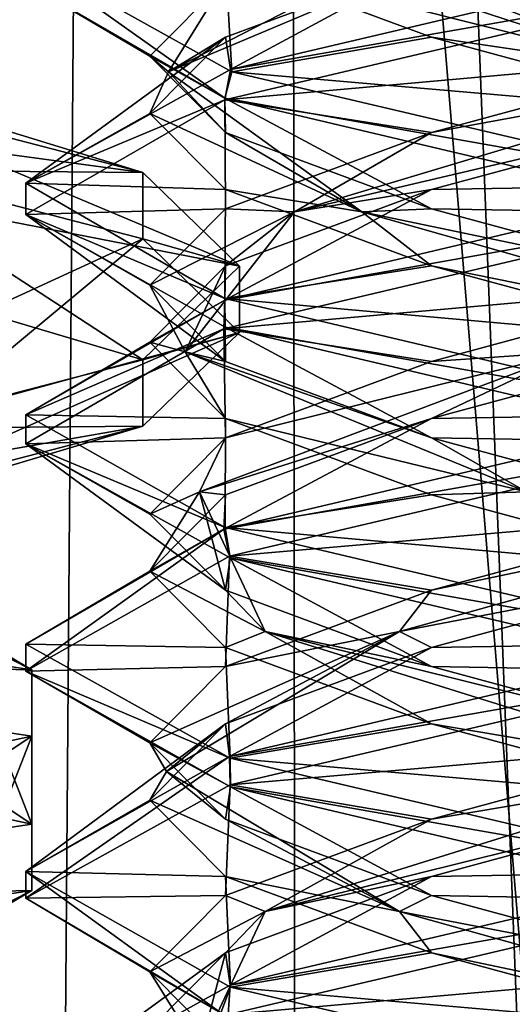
# Model space of a CAD drawing. Header units: millimetres. Extents: x -18.9 to 18.9, y -8.8 to 59.9.
# Tile 107 of 256: x 8.4 to 9.5, y 11.2 to 13.4. Entities that reach past the tile are written whole.
import ezdxf

# ---------------------------------------------------------------- set-up
doc = ezdxf.new("R2010")
doc.units = ezdxf.units.MM
doc.header["$LTSCALE"] = 65.185185
for name, color, linetype in [('1281', 7, 'CONTINUOUS'), ('1287', 7, 'CONTINUOUS'), ('1288', 7, 'CONTINUOUS'), ('1295', 7, 'CONTINUOUS'), ('3039', 7, 'CONTINUOUS'), ('3049', 7, 'CONTINUOUS'), ('3051', 7, 'CONTINUOUS'), ('3053', 7, 'CONTINUOUS'), ('3055', 7, 'CONTINUOUS'), ('3057', 7, 'CONTINUOUS'), ('3059', 7, 'CONTINUOUS'), ('3294', 7, 'CONTINUOUS'), ('3306', 7, 'CONTINUOUS'), ('3307', 7, 'CONTINUOUS'), ('3308', 7, 'CONTINUOUS'), ('3318', 7, 'CONTINUOUS'), ('3319', 7, 'CONTINUOUS'), ('3320', 7, 'CONTINUOUS'), ('3330', 7, 'CONTINUOUS'), ('3331', 7, 'CONTINUOUS'), ('3332', 7, 'CONTINUOUS'), ('3351', 7, 'CONTINUOUS'), ('3352', 7, 'CONTINUOUS'), ('3353', 7, 'CONTINUOUS')]:
    doc.layers.add(name, color=color, linetype=linetype)

msp = doc.modelspace()

# ---------------------------------------------------------------- linework, layer by layer
at = {"layer": '1281', "color": 7, "linetype": 'Continuous'}
for points in [[(4.2931, 26.4, -16.8621), (9.0291, 26.4, -14.874), (3.5677, -3.5, -17.0303), (4.2931, 26.4, -16.8621)], [(3.5677, -3.5, -17.0303), (9.0291, 26.4, -14.874), (9.0598, -3.5, -14.8553), (3.5677, -3.5, -17.0303)], [(9.0291, 26.4, -14.874), (12.9799, 26.4, -11.588), (9.0598, -3.5, -14.8553), (9.0291, 26.4, -14.874)], [(9.0598, -3.5, -14.8553), (12.9799, 26.4, -11.588), (13.5068, -3.5, -10.9693), (9.0598, -3.5, -14.8553)]]:
    msp.add_3dface(points, dxfattribs=at)
at = {"layer": '1287', "color": 7, "linetype": 'Continuous'}
for points in [[(8.7092, 32.4, 5.7947), (7.5416, 32.4, 6.846), (8.432, -3.5, 5.9497), (8.7092, 32.4, 5.7947)], [(10.0975, -3.5, 5.5098), (8.7092, 32.4, 5.7947), (8.432, -3.5, 5.9497), (10.0975, -3.5, 5.5098)], [(10.2565, 32.4, 5.5219), (8.7092, 32.4, 5.7947), (10.0975, -3.5, 5.5098), (10.2565, 32.4, 5.5219)]]:
    msp.add_3dface(points, dxfattribs=at)
at = {"layer": '1288', "color": 7, "linetype": 'Continuous'}
for points in [[(8.0516, -3.5, 10.4742), (8.0516, 29.1905, 10.4742), (10.7699, -3.5, 12.9218), (8.0516, -3.5, 10.4742)], [(8.0516, 29.1905, 10.4742), (9.2835, 29.0956, 11.5834), (10.7699, -3.5, 12.9218), (8.0516, 29.1905, 10.4742)], [(10.7699, 28.9806, 12.9218), (10.7699, -3.5, 12.9218), (9.2835, 29.0956, 11.5834), (10.7699, 28.9806, 12.9218)]]:
    msp.add_3dface(points, dxfattribs=at)
at = {"layer": '1295', "color": 7, "linetype": 'Continuous'}
for points in [[(9.3355, 27.7834, 14.6836), (10.7441, -3.5, 13.6867), (9.3538, 28.967, 14.672), (9.3355, 27.7834, 14.6836)], [(9.3538, 28.967, 14.672), (10.7441, -3.5, 13.6867), (10.0229, 28.967, 14.2233), (9.3538, 28.967, 14.672)], [(9.3172, 26.6, 14.6952), (10.7441, -3.5, 13.6867), (9.3355, 27.7834, 14.6836), (9.3172, 26.6, 14.6952)], [(9.1871, 26.4658, 14.7769), (10.7441, -3.5, 13.6867), (9.3172, 26.6, 14.6952), (9.1871, 26.4658, 14.7769)], [(9.021, 26.4, 14.8789), (10.7441, -3.5, 13.6867), (9.1731, 26.4554, 14.7856), (9.021, 26.4, 14.8789)], [(9.1731, 26.4554, 14.7856), (10.7441, -3.5, 13.6867), (9.1871, 26.4658, 14.7769), (9.1731, 26.4554, 14.7856)], [(5.0224, -3.5, 16.6594), (9.021, 26.4, 14.8789), (3.603, 26.4, 17.0228), (5.0224, -3.5, 16.6594)], [(5.0224, -3.5, 16.6594), (10.7441, -3.5, 13.6867), (9.021, 26.4, 14.8789), (5.0224, -3.5, 16.6594)]]:
    msp.add_3dface(points, dxfattribs=at)
at = {"layer": '3039', "color": 7, "linetype": 'Continuous'}
for points in [[(7.35, 13.3909, -10.9772), (8.0005, 13.3305, -11.4992), (8.4715, 13.5592, -11.6025), (7.35, 13.3909, -10.9772)], [(8.0005, 13.3305, -11.4992), (8.3106, 13.4524, -12.1286), (8.4715, 13.5592, -11.6025), (8.0005, 13.3305, -11.4992)]]:
    msp.add_3dface(points, dxfattribs=at)
at = {"layer": '3049', "color": 7, "linetype": 'Continuous'}
for points in [[(8.4715, 11.9408, -12.8139), (7.35, 11.9642, -13.4782), (7.35, 12.1091, -13.4392), (8.4715, 11.9408, -12.8139)], [(8.4715, 11.7959, -12.8529), (7.35, 11.9642, -13.4782), (8.4715, 11.9408, -12.8139), (8.4715, 11.7959, -12.8529)], [(8.4715, 11.6041, -11.5635), (8.4715, 11.7959, -12.8529), (8.4715, 11.9408, -12.8139), (8.4715, 11.6041, -11.5635)], [(8.4715, 11.4592, -11.6025), (8.4715, 11.7959, -12.8529), (8.4715, 11.6041, -11.5635), (8.4715, 11.4592, -11.6025)], [(7.35, 11.4358, -10.9382), (8.4715, 11.4592, -11.6025), (8.4715, 11.6041, -11.5635), (7.35, 11.4358, -10.9382)], [(7.35, 11.2909, -10.9772), (8.4715, 11.4592, -11.6025), (7.35, 11.4358, -10.9382), (7.35, 11.2909, -10.9772)]]:
    msp.add_3dface(points, dxfattribs=at)
at = {"layer": '3051', "color": 7, "linetype": 'Continuous'}
for points in [[(7.35, 11.9642, -13.4782), (8.4715, 11.7959, -12.8529), (7.35, 11.5556, -13.1582), (7.35, 11.9642, -13.4782)], [(7.35, 11.5556, -13.1582), (8.4715, 11.7959, -12.8529), (8.0177, 11.4953, -12.884), (7.35, 11.5556, -13.1582)], [(8.0177, 11.4953, -12.884), (8.4715, 11.7959, -12.8529), (8.3, 11.3576, -12.2082), (8.0177, 11.4953, -12.884)], [(8.4715, 11.7959, -12.8529), (8.4715, 11.4592, -11.6025), (8.3, 11.3576, -12.2082), (8.4715, 11.7959, -12.8529)], [(8.4715, 11.4592, -11.6025), (7.35, 11.2909, -10.9772), (8.0189, 11.2293, -11.5336), (8.4715, 11.4592, -11.6025)], [(8.3, 11.3576, -12.2082), (8.4715, 11.4592, -11.6025), (8.0189, 11.2293, -11.5336), (8.3, 11.3576, -12.2082)]]:
    msp.add_3dface(points, dxfattribs=at)
at = {"layer": '3053', "color": 7, "linetype": 'Continuous'}
for points in [[(8.4715, 11.9408, -12.8139), (7.35, 12.1091, -13.4392), (8.0189, 12.1707, -12.8828), (8.4715, 11.9408, -12.8139)], [(8.3, 12.0424, -12.2082), (8.4715, 11.9408, -12.8139), (8.0189, 12.1707, -12.8828), (8.3, 12.0424, -12.2082)], [(8.0177, 11.9047, -11.5324), (8.4715, 11.6041, -11.5635), (8.3, 12.0424, -12.2082), (8.0177, 11.9047, -11.5324)], [(8.4715, 11.6041, -11.5635), (8.4715, 11.9408, -12.8139), (8.3, 12.0424, -12.2082), (8.4715, 11.6041, -11.5635)], [(7.35, 11.8444, -11.2582), (8.4715, 11.6041, -11.5635), (8.0177, 11.9047, -11.5324), (7.35, 11.8444, -11.2582)], [(7.35, 11.4358, -10.9382), (8.4715, 11.6041, -11.5635), (7.35, 11.8444, -11.2582), (7.35, 11.4358, -10.9382)]]:
    msp.add_3dface(points, dxfattribs=at)
at = {"layer": '3055', "color": 7, "linetype": 'Continuous'}
for points in [[(8.714, 13.0272, -12.9491), (8.1375, 13.0322, -13.5448), (8.1375, 13.177, -13.5058), (8.714, 13.0272, -12.9491)], [(8.714, 12.8823, -12.9881), (8.1375, 13.0322, -13.5448), (8.714, 13.0272, -12.9491), (8.714, 12.8823, -12.9881)], [(8.925, 12.8224, -12.1887), (8.714, 12.8823, -12.9881), (8.714, 13.0272, -12.9491), (8.925, 12.8224, -12.1887)], [(8.925, 12.6776, -12.2277), (8.714, 12.8823, -12.9881), (8.925, 12.8224, -12.1887), (8.925, 12.6776, -12.2277)], [(8.714, 12.6177, -11.4283), (8.925, 12.6776, -12.2277), (8.925, 12.8224, -12.1887), (8.714, 12.6177, -11.4283)], [(8.714, 12.4728, -11.4673), (8.925, 12.6776, -12.2277), (8.714, 12.6177, -11.4283), (8.714, 12.4728, -11.4673)], [(8.1375, 12.4678, -10.8716), (8.714, 12.4728, -11.4673), (8.714, 12.6177, -11.4283), (8.1375, 12.4678, -10.8716)], [(8.1375, 12.323, -10.9106), (8.714, 12.4728, -11.4673), (8.1375, 12.4678, -10.8716), (8.1375, 12.323, -10.9106)]]:
    msp.add_3dface(points, dxfattribs=at)
at = {"layer": '3057', "color": 7, "linetype": 'Continuous'}
for points in [[(8.1375, 13.0322, -13.5448), (8.714, 12.8823, -12.9881), (8.0401, 12.572, -12.8644), (8.1375, 13.0322, -13.5448)], [(8.0401, 12.572, -12.8644), (8.714, 12.8823, -12.9881), (8.2444, 12.4912, -12.5319), (8.0401, 12.572, -12.8644)], [(8.714, 12.8823, -12.9881), (8.925, 12.6776, -12.2277), (8.2444, 12.4912, -12.5319), (8.714, 12.8823, -12.9881)], [(8.2444, 12.4912, -12.5319), (8.925, 12.6776, -12.2277), (8.2977, 12.4, -12.1426), (8.2444, 12.4912, -12.5319)], [(8.925, 12.6776, -12.2277), (8.714, 12.4728, -11.4673), (8.2977, 12.4, -12.1426), (8.925, 12.6776, -12.2277)], [(8.714, 12.4728, -11.4673), (8.1375, 12.323, -10.9106), (7.9943, 12.2581, -11.5101), (8.714, 12.4728, -11.4673)], [(8.2977, 12.4, -12.1426), (8.714, 12.4728, -11.4673), (7.9943, 12.2581, -11.5101), (8.2977, 12.4, -12.1426)]]:
    msp.add_3dface(points, dxfattribs=at)
at = {"layer": '3059', "color": 7, "linetype": 'Continuous'}
for points in [[(8.714, 13.0272, -12.9491), (8.1375, 13.177, -13.5058), (8.1781, 13.1912, -12.6947), (8.714, 13.0272, -12.9491)], [(8.309, 13.0817, -12.2103), (8.714, 13.0272, -12.9491), (8.1781, 13.1912, -12.6947), (8.309, 13.0817, -12.2103)], [(8.1769, 12.9679, -11.7254), (8.925, 12.8224, -12.1887), (8.309, 13.0817, -12.2103), (8.1769, 12.9679, -11.7254)], [(8.925, 12.8224, -12.1887), (8.714, 13.0272, -12.9491), (8.309, 13.0817, -12.2103), (8.925, 12.8224, -12.1887)], [(7.8231, 12.8826, -11.3771), (8.714, 12.6177, -11.4283), (8.1769, 12.9679, -11.7254), (7.8231, 12.8826, -11.3771)], [(8.714, 12.6177, -11.4283), (8.925, 12.8224, -12.1887), (8.1769, 12.9679, -11.7254), (8.714, 12.6177, -11.4283)], [(8.1375, 12.4678, -10.8716), (8.714, 12.6177, -11.4283), (7.8231, 12.8826, -11.3771), (8.1375, 12.4678, -10.8716)]]:
    msp.add_3dface(points, dxfattribs=at)
at = {"layer": '3294', "color": 7, "linetype": 'Continuous'}
for points in [[(8.8929, 13.189, 7.3006), (8.4587, 13.4414, 8.3748), (8.4586, 13.4977, 8.3453), (8.8929, 13.189, 7.3006)], [(8.9077, 13.2471, 7.2859), (8.8929, 13.189, 7.3006), (8.4586, 13.4977, 8.3453), (8.9077, 13.2471, 7.2859)], [(9.9586, 13.4375, 9.8562), (9.9586, 13.5, 9.8562), (8.9052, 13.2522, 9.4241), (9.9586, 13.4375, 9.8562)], [(8.8929, 13.186, 9.4119), (9.9586, 13.4375, 9.8562), (8.9052, 13.2522, 9.4241), (8.8929, 13.186, 9.4119)], [(8.4587, 13.0039, 8.3748), (8.8929, 13.186, 9.4119), (8.9052, 13.2522, 9.4241), (8.4587, 13.0039, 8.3748)], [(9.9586, 13, 6.8562), (8.8929, 13.189, 7.3006), (8.9077, 13.2471, 7.2859), (9.9586, 13, 6.8562)], [(8.4586, 12.935, 8.3447), (8.8929, 13.186, 9.4119), (8.4587, 13.0039, 8.3748), (8.4586, 12.935, 8.3447)], [(9.9586, 12.9375, 6.8562), (8.8929, 13.189, 7.3006), (9.9586, 13, 6.8562), (9.9586, 12.9375, 6.8562)], [(8.8929, 12.7515, 7.3006), (8.4586, 12.935, 8.3447), (8.4587, 13.0039, 8.3748), (8.8929, 12.7515, 7.3006)], [(9.9586, 13, 9.8562), (8.8929, 12.7485, 9.4119), (9.9586, 12.9375, 9.8562), (9.9586, 13, 9.8562)], [(8.8932, 12.6889, 7.3003), (8.4586, 12.935, 8.3447), (8.8929, 12.7515, 7.3006), (8.8932, 12.6889, 7.3003)], [(9.9586, 12.9375, 9.8562), (8.8929, 12.7485, 9.4119), (8.8906, 12.6853, 9.4095), (9.9586, 12.9375, 9.8562)], [(9.9586, 12.5, 6.8562), (8.8932, 12.6889, 7.3003), (8.8929, 12.7515, 7.3006), (9.9586, 12.5, 6.8562)], [(8.8929, 12.7485, 9.4119), (8.4586, 12.4975, 8.3447), (8.8906, 12.6853, 9.4095), (8.8929, 12.7485, 9.4119)], [(9.9586, 12.4375, 6.8562), (8.8932, 12.6889, 7.3003), (9.9586, 12.5, 6.8562), (9.9586, 12.4375, 6.8562)], [(8.8906, 12.6853, 9.4095), (8.4586, 12.4975, 8.3447), (8.4587, 12.4341, 8.3403), (8.8906, 12.6853, 9.4095)], [(8.4586, 12.4975, 8.3447), (8.8932, 12.2514, 7.3003), (8.4587, 12.4341, 8.3403), (8.4586, 12.4975, 8.3447)], [(9.9586, 12.4375, 9.8562), (9.9586, 12.5, 9.8562), (8.8906, 12.2478, 9.4095), (9.9586, 12.4375, 9.8562)], [(8.4587, 12.4341, 8.3403), (8.8932, 12.2514, 7.3003), (8.9045, 12.1855, 7.289), (8.4587, 12.4341, 8.3403)], [(8.9032, 12.1891, 9.4221), (9.9586, 12.4375, 9.8562), (8.8906, 12.2478, 9.4095), (8.9032, 12.1891, 9.4221)], [(8.4586, 11.9377, 8.3571), (8.9032, 12.1891, 9.4221), (8.8906, 12.2478, 9.4095), (8.4586, 11.9377, 8.3571)], [(8.4587, 11.9966, 8.3403), (8.4586, 11.9377, 8.3571), (8.8906, 12.2478, 9.4095), (8.4587, 11.9966, 8.3403)], [(8.8932, 12.2514, 7.3003), (9.9586, 12, 6.8562), (8.9045, 12.1855, 7.289), (8.8932, 12.2514, 7.3003)], [(9.9586, 12, 6.8562), (9.9586, 11.9375, 6.8562), (8.9045, 12.1855, 7.289), (9.9586, 12, 6.8562)], [(9.9586, 11.9375, 9.8562), (9.9586, 12, 9.8562), (8.9032, 11.7516, 9.4221), (9.9586, 11.9375, 9.8562)], [(8.9045, 11.748, 7.289), (8.4586, 11.9377, 8.3571), (8.4587, 11.9966, 8.3403), (8.9045, 11.748, 7.289)], [(8.905, 11.6854, 7.2886), (8.4586, 11.9377, 8.3571), (8.9045, 11.748, 7.289), (8.905, 11.6854, 7.2886)], [(8.9041, 11.6894, 9.4231), (9.9586, 11.9375, 9.8562), (8.9032, 11.7516, 9.4221), (8.9041, 11.6894, 9.4231)], [(8.4586, 11.5002, 8.3571), (8.4587, 11.4422, 8.3782), (8.9032, 11.7516, 9.4221), (8.4586, 11.5002, 8.3571)], [(8.4587, 11.4422, 8.3782), (8.9041, 11.6894, 9.4231), (8.9032, 11.7516, 9.4221), (8.4587, 11.4422, 8.3782)], [(9.9586, 11.5, 6.8562), (8.905, 11.6854, 7.2886), (8.9045, 11.748, 7.289), (9.9586, 11.5, 6.8562)], [(9.9586, 11.4375, 6.8562), (8.905, 11.6854, 7.2886), (9.9586, 11.5, 6.8562), (9.9586, 11.4375, 6.8562)], [(8.8843, 11.1916, 7.3094), (8.4587, 11.4422, 8.3782), (8.4586, 11.5002, 8.3571), (8.8843, 11.1916, 7.3094)], [(8.905, 11.2479, 7.2886), (8.8843, 11.1916, 7.3094), (8.4586, 11.5002, 8.3571), (8.905, 11.2479, 7.2886)], [(9.9586, 11.4375, 9.8562), (9.9586, 11.5, 9.8562), (8.9041, 11.2519, 9.4231), (9.9586, 11.4375, 9.8562)], [(8.9002, 11.1882, 9.4192), (9.9586, 11.4375, 9.8562), (8.9041, 11.2519, 9.4231), (8.9002, 11.1882, 9.4192)], [(8.4587, 11.0047, 8.3782), (8.9002, 11.1882, 9.4192), (8.9041, 11.2519, 9.4231), (8.4587, 11.0047, 8.3782)], [(9.9586, 11, 6.8562), (8.8843, 11.1916, 7.3094), (8.905, 11.2479, 7.2886), (9.9586, 11, 6.8562)]]:
    msp.add_3dface(points, dxfattribs=at)
at = {"layer": '3306', "color": 7, "linetype": 'Continuous'}
for points in [[(9.3439, 12.9896, 9.4209), (9.9586, 13, 9.8562), (9.9586, 13.1562, 9.5856), (9.3439, 12.9896, 9.4209)], [(8.8929, 12.7485, 9.4119), (9.9586, 13, 9.8562), (9.3439, 12.9896, 9.4209), (8.8929, 12.7485, 9.4119)], [(8.8939, 12.8229, 8.9709), (8.8929, 12.7485, 9.4119), (9.3439, 12.9896, 9.4209), (8.8939, 12.8229, 8.9709)], [(8.7292, 12.6562, 8.3562), (8.8929, 12.7485, 9.4119), (8.8939, 12.8229, 8.9709), (8.7292, 12.6562, 8.3562)], [(8.4586, 12.4975, 8.3447), (8.8929, 12.7485, 9.4119), (8.7292, 12.6562, 8.3562), (8.4586, 12.4975, 8.3447)], [(8.8939, 12.4896, 7.7416), (8.4586, 12.4975, 8.3447), (8.7292, 12.6562, 8.3562), (8.8939, 12.4896, 7.7416)], [(8.8932, 12.2514, 7.3003), (8.4586, 12.4975, 8.3447), (8.8939, 12.4896, 7.7416), (8.8932, 12.2514, 7.3003)], [(9.3439, 12.3229, 7.2916), (8.8932, 12.2514, 7.3003), (8.8939, 12.4896, 7.7416), (9.3439, 12.3229, 7.2916)], [(9.9586, 12.1562, 7.1269), (8.8932, 12.2514, 7.3003), (9.3439, 12.3229, 7.2916), (9.9586, 12.1562, 7.1269)], [(9.9586, 12, 6.8562), (8.8932, 12.2514, 7.3003), (9.9586, 12.1562, 7.1269), (9.9586, 12, 6.8562)]]:
    msp.add_3dface(points, dxfattribs=at)
at = {"layer": '3307', "color": 7, "linetype": 'Continuous'}
for points in [[(9.3439, 13.1146, 9.4209), (10.0626, 13.2465, 9.545), (9.9586, 13.2812, 9.5856), (9.3439, 13.1146, 9.4209)], [(9.0445, 12.941, 9.1233), (9.9586, 13.1562, 9.5856), (10.0626, 13.2465, 9.545), (9.0445, 12.941, 9.1233)], [(9.0445, 12.941, 9.1233), (10.0626, 13.2465, 9.545), (9.3439, 13.1146, 9.4209), (9.0445, 12.941, 9.1233)], [(9.3439, 12.9896, 9.4209), (9.9586, 13.1562, 9.5856), (9.0445, 12.941, 9.1233), (9.3439, 12.9896, 9.4209)], [(8.8939, 12.9479, 8.9709), (9.0445, 12.941, 9.1233), (9.3439, 13.1146, 9.4209), (8.8939, 12.9479, 8.9709)], [(8.8939, 12.8229, 8.9709), (9.3439, 12.9896, 9.4209), (9.0445, 12.941, 9.1233), (8.8939, 12.8229, 8.9709)], [(8.7292, 12.7812, 8.3562), (9.0445, 12.941, 9.1233), (8.8939, 12.9479, 8.9709), (8.7292, 12.7812, 8.3562)], [(8.806, 12.6354, 8.0474), (9.0445, 12.941, 9.1233), (8.7292, 12.7812, 8.3562), (8.806, 12.6354, 8.0474)], [(8.806, 12.6354, 8.0474), (8.8939, 12.8229, 8.9709), (9.0445, 12.941, 9.1233), (8.806, 12.6354, 8.0474)], [(8.7292, 12.6562, 8.3562), (8.8939, 12.8229, 8.9709), (8.806, 12.6354, 8.0474), (8.7292, 12.6562, 8.3562)], [(8.8939, 12.6146, 7.7416), (8.806, 12.6354, 8.0474), (8.7292, 12.7812, 8.3562), (8.8939, 12.6146, 7.7416)], [(8.8939, 12.4896, 7.7416), (8.7292, 12.6562, 8.3562), (8.806, 12.6354, 8.0474), (8.8939, 12.4896, 7.7416)], [(9.5505, 12.3299, 7.2349), (8.8939, 12.4896, 7.7416), (8.806, 12.6354, 8.0474), (9.5505, 12.3299, 7.2349)], [(9.5505, 12.3299, 7.2349), (8.806, 12.6354, 8.0474), (9.3439, 12.4479, 7.2916), (9.5505, 12.3299, 7.2349)], [(9.3439, 12.4479, 7.2916), (8.806, 12.6354, 8.0474), (8.8939, 12.6146, 7.7416), (9.3439, 12.4479, 7.2916)], [(9.3439, 12.3229, 7.2916), (8.8939, 12.4896, 7.7416), (9.5505, 12.3299, 7.2349), (9.3439, 12.3229, 7.2916)], [(9.9586, 12.2812, 7.1269), (9.5505, 12.3299, 7.2349), (9.3439, 12.4479, 7.2916), (9.9586, 12.2812, 7.1269)], [(9.9586, 12.1562, 7.1269), (9.3439, 12.3229, 7.2916), (9.5505, 12.3299, 7.2349), (9.9586, 12.1562, 7.1269)], [(9.3439, 11.1146, 9.4209), (9.5505, 11.1076, 9.4776), (9.9586, 11.2812, 9.5856), (9.3439, 11.1146, 9.4209)]]:
    msp.add_3dface(points, dxfattribs=at)
at = {"layer": '3308', "color": 7, "linetype": 'Continuous'}
for points in [[(9.9586, 13.4375, 9.8562), (8.8929, 13.186, 9.4119), (9.9586, 13.2812, 9.5856), (9.9586, 13.4375, 9.8562)], [(8.8929, 13.186, 9.4119), (9.3439, 13.1146, 9.4209), (9.9586, 13.2812, 9.5856), (8.8929, 13.186, 9.4119)], [(8.8929, 13.186, 9.4119), (8.4586, 12.935, 8.3447), (8.8939, 12.9479, 8.9709), (8.8929, 13.186, 9.4119)], [(8.8929, 13.186, 9.4119), (8.8939, 12.9479, 8.9709), (9.3439, 13.1146, 9.4209), (8.8929, 13.186, 9.4119)], [(8.4586, 12.935, 8.3447), (8.7292, 12.7812, 8.3562), (8.8939, 12.9479, 8.9709), (8.4586, 12.935, 8.3447)], [(8.4586, 12.935, 8.3447), (8.8932, 12.6889, 7.3003), (8.8939, 12.6146, 7.7416), (8.4586, 12.935, 8.3447)], [(8.4586, 12.935, 8.3447), (8.8939, 12.6146, 7.7416), (8.7292, 12.7812, 8.3562), (8.4586, 12.935, 8.3447)], [(8.8932, 12.6889, 7.3003), (9.9586, 12.4375, 6.8562), (9.3439, 12.4479, 7.2916), (8.8932, 12.6889, 7.3003)], [(8.8932, 12.6889, 7.3003), (9.3439, 12.4479, 7.2916), (8.8939, 12.6146, 7.7416), (8.8932, 12.6889, 7.3003)], [(9.9586, 12.4375, 6.8562), (9.9586, 12.2812, 7.1269), (9.3439, 12.4479, 7.2916), (9.9586, 12.4375, 6.8562)], [(9.9586, 11.4375, 9.8562), (8.9002, 11.1882, 9.4192), (9.9586, 11.2812, 9.5856), (9.9586, 11.4375, 9.8562)], [(8.9002, 11.1882, 9.4192), (9.3439, 11.1146, 9.4209), (9.9586, 11.2812, 9.5856), (8.9002, 11.1882, 9.4192)]]:
    msp.add_3dface(points, dxfattribs=at)
at = {"layer": '3318', "color": 7, "linetype": 'Continuous'}
for points in [[(8.8939, 13.3229, 8.9709), (8.9052, 13.2522, 9.4241), (9.3439, 13.4896, 9.4209), (8.8939, 13.3229, 8.9709)], [(8.9052, 13.2522, 9.4241), (9.9586, 13.5, 9.8562), (9.3439, 13.4896, 9.4209), (8.9052, 13.2522, 9.4241)], [(8.4587, 13.0039, 8.3748), (8.9052, 13.2522, 9.4241), (8.8939, 13.3229, 8.9709), (8.4587, 13.0039, 8.3748)], [(8.7292, 13.1562, 8.3562), (8.4587, 13.0039, 8.3748), (8.8939, 13.3229, 8.9709), (8.7292, 13.1562, 8.3562)], [(8.8939, 12.9896, 7.7416), (8.4587, 13.0039, 8.3748), (8.7292, 13.1562, 8.3562), (8.8939, 12.9896, 7.7416)], [(8.8929, 12.7515, 7.3006), (8.4587, 13.0039, 8.3748), (8.8939, 12.9896, 7.7416), (8.8929, 12.7515, 7.3006)], [(9.3439, 12.8229, 7.2916), (8.8929, 12.7515, 7.3006), (8.8939, 12.9896, 7.7416), (9.3439, 12.8229, 7.2916)], [(9.9586, 12.6562, 7.1269), (8.8929, 12.7515, 7.3006), (9.3439, 12.8229, 7.2916), (9.9586, 12.6562, 7.1269)], [(9.9586, 12.5, 6.8562), (8.8929, 12.7515, 7.3006), (9.9586, 12.6562, 7.1269), (9.9586, 12.5, 6.8562)], [(9.3439, 11.4896, 9.4209), (9.9586, 11.5, 9.8562), (9.9586, 11.6562, 9.5856), (9.3439, 11.4896, 9.4209)], [(8.8939, 11.3229, 8.9709), (8.9041, 11.2519, 9.4231), (9.3439, 11.4896, 9.4209), (8.8939, 11.3229, 8.9709)], [(8.9041, 11.2519, 9.4231), (9.9586, 11.5, 9.8562), (9.3439, 11.4896, 9.4209), (8.9041, 11.2519, 9.4231)], [(8.4587, 11.0047, 8.3782), (8.9041, 11.2519, 9.4231), (8.8939, 11.3229, 8.9709), (8.4587, 11.0047, 8.3782)], [(8.7292, 11.1562, 8.3562), (8.4587, 11.0047, 8.3782), (8.8939, 11.3229, 8.9709), (8.7292, 11.1562, 8.3562)]]:
    msp.add_3dface(points, dxfattribs=at)
at = {"layer": '3319', "color": 7, "linetype": 'Continuous'}
for points in [[(8.7698, 13.2465, 8.4602), (9.3439, 13.4896, 9.4209), (9.3619, 13.5521, 9.3897), (8.7698, 13.2465, 8.4602)], [(8.7698, 13.2465, 8.4602), (9.3619, 13.5521, 9.3897), (8.8939, 13.4479, 8.9709), (8.7698, 13.2465, 8.4602)], [(8.8939, 13.3229, 8.9709), (9.3439, 13.4896, 9.4209), (8.7698, 13.2465, 8.4602), (8.8939, 13.3229, 8.9709)], [(8.7292, 13.2812, 8.3562), (8.7698, 13.2465, 8.4602), (8.8939, 13.4479, 8.9709), (8.7292, 13.2812, 8.3562)], [(8.7292, 13.1562, 8.3562), (8.8939, 13.3229, 8.9709), (8.7698, 13.2465, 8.4602), (8.7292, 13.1562, 8.3562)], [(8.8939, 13.1146, 7.7416), (8.7698, 13.2465, 8.4602), (8.7292, 13.2812, 8.3562), (8.8939, 13.1146, 7.7416)], [(9.1916, 12.941, 7.4421), (8.7292, 13.1562, 8.3562), (8.7698, 13.2465, 8.4602), (9.1916, 12.941, 7.4421)], [(9.1916, 12.941, 7.4421), (8.7698, 13.2465, 8.4602), (8.8939, 13.1146, 7.7416), (9.1916, 12.941, 7.4421)], [(8.8939, 12.9896, 7.7416), (8.7292, 13.1562, 8.3562), (9.1916, 12.941, 7.4421), (8.8939, 12.9896, 7.7416)], [(9.3439, 12.9479, 7.2916), (9.1916, 12.941, 7.4421), (8.8939, 13.1146, 7.7416), (9.3439, 12.9479, 7.2916)], [(9.3439, 12.8229, 7.2916), (8.8939, 12.9896, 7.7416), (9.1916, 12.941, 7.4421), (9.3439, 12.8229, 7.2916)], [(9.9586, 12.7812, 7.1269), (9.1916, 12.941, 7.4421), (9.3439, 12.9479, 7.2916), (9.9586, 12.7812, 7.1269)], [(10.2674, 12.6354, 7.2036), (9.3439, 12.8229, 7.2916), (9.1916, 12.941, 7.4421), (10.2674, 12.6354, 7.2036)], [(10.2674, 12.6354, 7.2036), (9.1916, 12.941, 7.4421), (9.9586, 12.7812, 7.1269), (10.2674, 12.6354, 7.2036)], [(9.9586, 12.6562, 7.1269), (9.3439, 12.8229, 7.2916), (10.2674, 12.6354, 7.2036), (9.9586, 12.6562, 7.1269)], [(9.3439, 11.6146, 9.4209), (9.9586, 11.7188, 9.5495), (9.9586, 11.7812, 9.5856), (9.3439, 11.6146, 9.4209)], [(8.9811, 11.4132, 9.0407), (9.9586, 11.6562, 9.5856), (9.9586, 11.7188, 9.5495), (8.9811, 11.4132, 9.0407)], [(8.9811, 11.4132, 9.0407), (9.9586, 11.7188, 9.5495), (9.3439, 11.6146, 9.4209), (8.9811, 11.4132, 9.0407)], [(9.3439, 11.4896, 9.4209), (9.9586, 11.6562, 9.5856), (8.9811, 11.4132, 9.0407), (9.3439, 11.4896, 9.4209)], [(8.8939, 11.4479, 8.9709), (8.9811, 11.4132, 9.0407), (9.3439, 11.6146, 9.4209), (8.8939, 11.4479, 8.9709)], [(8.8939, 11.3229, 8.9709), (9.3439, 11.4896, 9.4209), (8.9811, 11.4132, 9.0407), (8.8939, 11.3229, 8.9709)], [(8.7292, 11.2812, 8.3562), (8.9811, 11.4132, 9.0407), (8.8939, 11.4479, 8.9709), (8.7292, 11.2812, 8.3562)], [(8.8373, 11.1076, 7.9481), (8.9811, 11.4132, 9.0407), (8.7292, 11.2812, 8.3562), (8.8373, 11.1076, 7.9481)], [(8.8373, 11.1076, 7.9481), (8.8939, 11.3229, 8.9709), (8.9811, 11.4132, 9.0407), (8.8373, 11.1076, 7.9481)], [(8.7292, 11.1562, 8.3562), (8.8939, 11.3229, 8.9709), (8.8373, 11.1076, 7.9481), (8.7292, 11.1562, 8.3562)], [(8.8939, 11.1146, 7.7416), (8.8373, 11.1076, 7.9481), (8.7292, 11.2812, 8.3562), (8.8939, 11.1146, 7.7416)]]:
    msp.add_3dface(points, dxfattribs=at)
at = {"layer": '3320', "color": 7, "linetype": 'Continuous'}
for points in [[(8.4587, 13.4414, 8.3748), (8.7292, 13.2812, 8.3562), (8.8939, 13.4479, 8.9709), (8.4587, 13.4414, 8.3748)], [(8.4587, 13.4414, 8.3748), (8.8929, 13.189, 7.3006), (8.7292, 13.2812, 8.3562), (8.4587, 13.4414, 8.3748)], [(8.8929, 13.189, 7.3006), (8.8939, 13.1146, 7.7416), (8.7292, 13.2812, 8.3562), (8.8929, 13.189, 7.3006)], [(8.8929, 13.189, 7.3006), (9.9586, 12.9375, 6.8562), (9.3439, 12.9479, 7.2916), (8.8929, 13.189, 7.3006)], [(8.8929, 13.189, 7.3006), (9.3439, 12.9479, 7.2916), (8.8939, 13.1146, 7.7416), (8.8929, 13.189, 7.3006)], [(9.9586, 12.9375, 6.8562), (9.9586, 12.7812, 7.1269), (9.3439, 12.9479, 7.2916), (9.9586, 12.9375, 6.8562)], [(9.9586, 11.9375, 9.8562), (8.9041, 11.6894, 9.4231), (9.9586, 11.7812, 9.5856), (9.9586, 11.9375, 9.8562)], [(8.9041, 11.6894, 9.4231), (9.3439, 11.6146, 9.4209), (9.9586, 11.7812, 9.5856), (8.9041, 11.6894, 9.4231)], [(8.9041, 11.6894, 9.4231), (8.4587, 11.4422, 8.3782), (8.8939, 11.4479, 8.9709), (8.9041, 11.6894, 9.4231)], [(8.9041, 11.6894, 9.4231), (8.8939, 11.4479, 8.9709), (9.3439, 11.6146, 9.4209), (8.9041, 11.6894, 9.4231)], [(8.4587, 11.4422, 8.3782), (8.7292, 11.2812, 8.3562), (8.8939, 11.4479, 8.9709), (8.4587, 11.4422, 8.3782)], [(8.4587, 11.4422, 8.3782), (8.8843, 11.1916, 7.3094), (8.7292, 11.2812, 8.3562), (8.4587, 11.4422, 8.3782)], [(8.8843, 11.1916, 7.3094), (8.8939, 11.1146, 7.7416), (8.7292, 11.2812, 8.3562), (8.8843, 11.1916, 7.3094)]]:
    msp.add_3dface(points, dxfattribs=at)
at = {"layer": '3330', "color": 7, "linetype": 'Continuous'}
for points in [[(8.9077, 13.2471, 7.2859), (8.4586, 13.4977, 8.3453), (8.8939, 13.4896, 7.7416), (8.9077, 13.2471, 7.2859)], [(9.3439, 13.3229, 7.2916), (8.9077, 13.2471, 7.2859), (8.8939, 13.4896, 7.7416), (9.3439, 13.3229, 7.2916)], [(9.9586, 13.1562, 7.1269), (8.9077, 13.2471, 7.2859), (9.3439, 13.3229, 7.2916), (9.9586, 13.1562, 7.1269)], [(9.9586, 13, 6.8562), (8.9077, 13.2471, 7.2859), (9.9586, 13.1562, 7.1269), (9.9586, 13, 6.8562)], [(9.3439, 11.9896, 9.4209), (9.9586, 12, 9.8562), (9.9586, 12.1562, 9.5856), (9.3439, 11.9896, 9.4209)], [(8.9032, 11.7516, 9.4221), (9.9586, 12, 9.8562), (9.3439, 11.9896, 9.4209), (8.9032, 11.7516, 9.4221)], [(8.8939, 11.8229, 8.9709), (8.9032, 11.7516, 9.4221), (9.3439, 11.9896, 9.4209), (8.8939, 11.8229, 8.9709)], [(8.4586, 11.5002, 8.3571), (8.9032, 11.7516, 9.4221), (8.8939, 11.8229, 8.9709), (8.4586, 11.5002, 8.3571)], [(8.7292, 11.6562, 8.3562), (8.4586, 11.5002, 8.3571), (8.8939, 11.8229, 8.9709), (8.7292, 11.6562, 8.3562)], [(8.8939, 11.4896, 7.7416), (8.4586, 11.5002, 8.3571), (8.7292, 11.6562, 8.3562), (8.8939, 11.4896, 7.7416)], [(8.905, 11.2479, 7.2886), (8.4586, 11.5002, 8.3571), (8.8939, 11.4896, 7.7416), (8.905, 11.2479, 7.2886)], [(9.3439, 11.3229, 7.2916), (8.905, 11.2479, 7.2886), (8.8939, 11.4896, 7.7416), (9.3439, 11.3229, 7.2916)], [(9.9586, 11.1562, 7.1269), (8.905, 11.2479, 7.2886), (9.3439, 11.3229, 7.2916), (9.9586, 11.1562, 7.1269)], [(9.9586, 11, 6.8562), (8.905, 11.2479, 7.2886), (9.9586, 11.1562, 7.1269), (9.9586, 11, 6.8562)]]:
    msp.add_3dface(points, dxfattribs=at)
at = {"layer": '3331', "color": 7, "linetype": 'Continuous'}
for points in [[(9.8546, 13.2465, 7.1675), (8.8939, 13.4896, 7.7416), (8.9252, 13.5521, 7.7596), (9.8546, 13.2465, 7.1675)], [(9.8546, 13.2465, 7.1675), (8.9252, 13.5521, 7.7596), (9.3439, 13.4479, 7.2916), (9.8546, 13.2465, 7.1675)], [(9.3439, 13.3229, 7.2916), (8.8939, 13.4896, 7.7416), (9.8546, 13.2465, 7.1675), (9.3439, 13.3229, 7.2916)], [(9.9586, 13.2812, 7.1269), (9.8546, 13.2465, 7.1675), (9.3439, 13.4479, 7.2916), (9.9586, 13.2812, 7.1269)], [(9.9586, 13.1562, 7.1269), (9.3439, 13.3229, 7.2916), (9.8546, 13.2465, 7.1675), (9.9586, 13.1562, 7.1269)], [(9.2741, 12.0243, 9.3337), (9.9586, 12.1562, 9.5856), (10.3667, 12.3299, 9.4776), (9.2741, 12.0243, 9.3337)], [(9.2741, 12.0243, 9.3337), (10.3667, 12.3299, 9.4776), (9.3439, 12.1146, 9.4209), (9.2741, 12.0243, 9.3337)], [(9.3439, 12.1146, 9.4209), (10.3667, 12.3299, 9.4776), (9.9586, 12.2812, 9.5856), (9.3439, 12.1146, 9.4209)], [(9.3439, 11.9896, 9.4209), (9.9586, 12.1562, 9.5856), (9.2741, 12.0243, 9.3337), (9.3439, 11.9896, 9.4209)], [(8.8939, 11.9479, 8.9709), (9.2741, 12.0243, 9.3337), (9.3439, 12.1146, 9.4209), (8.8939, 11.9479, 8.9709)], [(8.7653, 11.7188, 8.3562), (9.2741, 12.0243, 9.3337), (8.7292, 11.7812, 8.3562), (8.7653, 11.7188, 8.3562)], [(8.7292, 11.7812, 8.3562), (9.2741, 12.0243, 9.3337), (8.8939, 11.9479, 8.9709), (8.7292, 11.7812, 8.3562)], [(8.7653, 11.7188, 8.3562), (8.8939, 11.8229, 8.9709), (9.2741, 12.0243, 9.3337), (8.7653, 11.7188, 8.3562)], [(8.8939, 11.8229, 8.9709), (9.3439, 11.9896, 9.4209), (9.2741, 12.0243, 9.3337), (8.8939, 11.8229, 8.9709)], [(8.7292, 11.6562, 8.3562), (8.8939, 11.8229, 8.9709), (8.7653, 11.7188, 8.3562), (8.7292, 11.6562, 8.3562)], [(8.8939, 11.6146, 7.7416), (8.7653, 11.7188, 8.3562), (8.7292, 11.7812, 8.3562), (8.8939, 11.6146, 7.7416)], [(9.2741, 11.4132, 7.3788), (8.7292, 11.6562, 8.3562), (8.7653, 11.7188, 8.3562), (9.2741, 11.4132, 7.3788)], [(9.2741, 11.4132, 7.3788), (8.7653, 11.7188, 8.3562), (8.8939, 11.6146, 7.7416), (9.2741, 11.4132, 7.3788)], [(8.8939, 11.4896, 7.7416), (8.7292, 11.6562, 8.3562), (9.2741, 11.4132, 7.3788), (8.8939, 11.4896, 7.7416)], [(9.3439, 11.4479, 7.2916), (9.2741, 11.4132, 7.3788), (8.8939, 11.6146, 7.7416), (9.3439, 11.4479, 7.2916)], [(9.3439, 11.3229, 7.2916), (8.8939, 11.4896, 7.7416), (9.2741, 11.4132, 7.3788), (9.3439, 11.3229, 7.2916)], [(9.9586, 11.2812, 7.1269), (9.2741, 11.4132, 7.3788), (9.3439, 11.4479, 7.2916), (9.9586, 11.2812, 7.1269)], [(10.3667, 11.1076, 7.2349), (9.3439, 11.3229, 7.2916), (9.2741, 11.4132, 7.3788), (10.3667, 11.1076, 7.2349)], [(10.3667, 11.1076, 7.2349), (9.2741, 11.4132, 7.3788), (9.9586, 11.2812, 7.1269), (10.3667, 11.1076, 7.2349)], [(9.9586, 11.1562, 7.1269), (9.3439, 11.3229, 7.2916), (10.3667, 11.1076, 7.2349), (9.9586, 11.1562, 7.1269)]]:
    msp.add_3dface(points, dxfattribs=at)
at = {"layer": '3332', "color": 7, "linetype": 'Continuous'}
for points in [[(9.9586, 13.4375, 6.8562), (9.9586, 13.2812, 7.1269), (9.3439, 13.4479, 7.2916), (9.9586, 13.4375, 6.8562)], [(9.9586, 12.4375, 9.8562), (8.9032, 12.1891, 9.4221), (9.9586, 12.2812, 9.5856), (9.9586, 12.4375, 9.8562)], [(8.9032, 12.1891, 9.4221), (9.3439, 12.1146, 9.4209), (9.9586, 12.2812, 9.5856), (8.9032, 12.1891, 9.4221)], [(8.9032, 12.1891, 9.4221), (8.4586, 11.9377, 8.3571), (8.8939, 11.9479, 8.9709), (8.9032, 12.1891, 9.4221)], [(8.9032, 12.1891, 9.4221), (8.8939, 11.9479, 8.9709), (9.3439, 12.1146, 9.4209), (8.9032, 12.1891, 9.4221)], [(8.4586, 11.9377, 8.3571), (8.7292, 11.7812, 8.3562), (8.8939, 11.9479, 8.9709), (8.4586, 11.9377, 8.3571)], [(8.4586, 11.9377, 8.3571), (8.905, 11.6854, 7.2886), (8.7292, 11.7812, 8.3562), (8.4586, 11.9377, 8.3571)], [(8.905, 11.6854, 7.2886), (8.8939, 11.6146, 7.7416), (8.7292, 11.7812, 8.3562), (8.905, 11.6854, 7.2886)], [(8.905, 11.6854, 7.2886), (9.3439, 11.4479, 7.2916), (8.8939, 11.6146, 7.7416), (8.905, 11.6854, 7.2886)], [(8.905, 11.6854, 7.2886), (9.9586, 11.4375, 6.8562), (9.3439, 11.4479, 7.2916), (8.905, 11.6854, 7.2886)], [(9.9586, 11.4375, 6.8562), (9.9586, 11.2812, 7.1269), (9.3439, 11.4479, 7.2916), (9.9586, 11.4375, 6.8562)]]:
    msp.add_3dface(points, dxfattribs=at)
at = {"layer": '3351', "color": 7, "linetype": 'Continuous'}
for points in [[(9.3439, 12.4896, 9.4209), (9.9586, 12.5, 9.8562), (9.9586, 12.6562, 9.5856), (9.3439, 12.4896, 9.4209)], [(8.8906, 12.2478, 9.4095), (9.9586, 12.5, 9.8562), (9.3439, 12.4896, 9.4209), (8.8906, 12.2478, 9.4095)], [(8.8939, 12.3229, 8.9709), (8.8906, 12.2478, 9.4095), (9.3439, 12.4896, 9.4209), (8.8939, 12.3229, 8.9709)], [(8.7292, 12.1562, 8.3562), (8.8906, 12.2478, 9.4095), (8.8939, 12.3229, 8.9709), (8.7292, 12.1562, 8.3562)], [(8.4587, 11.9966, 8.3403), (8.8906, 12.2478, 9.4095), (8.7292, 12.1562, 8.3562), (8.4587, 11.9966, 8.3403)], [(8.8939, 11.9896, 7.7416), (8.4587, 11.9966, 8.3403), (8.7292, 12.1562, 8.3562), (8.8939, 11.9896, 7.7416)], [(8.9045, 11.748, 7.289), (8.4587, 11.9966, 8.3403), (8.8939, 11.9896, 7.7416), (8.9045, 11.748, 7.289)], [(9.3439, 11.8229, 7.2916), (8.9045, 11.748, 7.289), (8.8939, 11.9896, 7.7416), (9.3439, 11.8229, 7.2916)], [(9.9586, 11.6562, 7.1269), (8.9045, 11.748, 7.289), (9.3439, 11.8229, 7.2916), (9.9586, 11.6562, 7.1269)], [(9.9586, 11.5, 6.8562), (8.9045, 11.748, 7.289), (9.9586, 11.6562, 7.1269), (9.9586, 11.5, 6.8562)]]:
    msp.add_3dface(points, dxfattribs=at)
at = {"layer": '3352', "color": 7, "linetype": 'Continuous'}
for points in [[(9.3439, 12.6146, 9.4209), (9.6497, 12.6354, 9.5089), (9.9586, 12.7812, 9.5856), (9.3439, 12.6146, 9.4209)], [(9.3439, 12.4896, 9.4209), (9.9586, 12.6562, 9.5856), (9.6497, 12.6354, 9.5089), (9.3439, 12.4896, 9.4209)], [(8.8373, 12.3299, 8.7644), (9.3439, 12.4896, 9.4209), (9.6497, 12.6354, 9.5089), (8.8373, 12.3299, 8.7644)], [(8.8373, 12.3299, 8.7644), (9.6497, 12.6354, 9.5089), (8.8939, 12.4479, 8.9709), (8.8373, 12.3299, 8.7644)], [(8.8939, 12.4479, 8.9709), (9.6497, 12.6354, 9.5089), (9.3439, 12.6146, 9.4209), (8.8939, 12.4479, 8.9709)], [(8.8939, 12.3229, 8.9709), (9.3439, 12.4896, 9.4209), (8.8373, 12.3299, 8.7644), (8.8939, 12.3229, 8.9709)], [(8.7292, 12.2812, 8.3562), (8.8373, 12.3299, 8.7644), (8.8939, 12.4479, 8.9709), (8.7292, 12.2812, 8.3562)], [(8.7292, 12.1562, 8.3562), (8.8939, 12.3229, 8.9709), (8.8373, 12.3299, 8.7644), (8.7292, 12.1562, 8.3562)], [(8.9811, 12.0243, 7.6718), (8.7292, 12.1562, 8.3562), (8.8373, 12.3299, 8.7644), (8.9811, 12.0243, 7.6718)], [(8.8939, 12.1146, 7.7416), (8.8373, 12.3299, 8.7644), (8.7292, 12.2812, 8.3562), (8.8939, 12.1146, 7.7416)], [(8.9811, 12.0243, 7.6718), (8.8373, 12.3299, 8.7644), (8.8939, 12.1146, 7.7416), (8.9811, 12.0243, 7.6718)], [(8.8939, 11.9896, 7.7416), (8.7292, 12.1562, 8.3562), (8.9811, 12.0243, 7.6718), (8.8939, 11.9896, 7.7416)], [(9.3439, 11.9479, 7.2916), (8.9811, 12.0243, 7.6718), (8.8939, 12.1146, 7.7416), (9.3439, 11.9479, 7.2916)], [(9.3439, 11.8229, 7.2916), (8.8939, 11.9896, 7.7416), (8.9811, 12.0243, 7.6718), (9.3439, 11.8229, 7.2916)], [(9.9586, 11.7188, 7.163), (9.3439, 11.8229, 7.2916), (8.9811, 12.0243, 7.6718), (9.9586, 11.7188, 7.163)], [(9.9586, 11.7188, 7.163), (8.9811, 12.0243, 7.6718), (9.9586, 11.7812, 7.1269), (9.9586, 11.7188, 7.163)], [(9.9586, 11.7812, 7.1269), (8.9811, 12.0243, 7.6718), (9.3439, 11.9479, 7.2916), (9.9586, 11.7812, 7.1269)], [(9.9586, 11.6562, 7.1269), (9.3439, 11.8229, 7.2916), (9.9586, 11.7188, 7.163), (9.9586, 11.6562, 7.1269)]]:
    msp.add_3dface(points, dxfattribs=at)
at = {"layer": '3353', "color": 7, "linetype": 'Continuous'}
for points in [[(9.9586, 12.9375, 9.8562), (8.8906, 12.6853, 9.4095), (9.9586, 12.7812, 9.5856), (9.9586, 12.9375, 9.8562)], [(8.8906, 12.6853, 9.4095), (9.3439, 12.6146, 9.4209), (9.9586, 12.7812, 9.5856), (8.8906, 12.6853, 9.4095)], [(8.8906, 12.6853, 9.4095), (8.4587, 12.4341, 8.3403), (8.8939, 12.4479, 8.9709), (8.8906, 12.6853, 9.4095)], [(8.8906, 12.6853, 9.4095), (8.8939, 12.4479, 8.9709), (9.3439, 12.6146, 9.4209), (8.8906, 12.6853, 9.4095)], [(8.4587, 12.4341, 8.3403), (8.7292, 12.2812, 8.3562), (8.8939, 12.4479, 8.9709), (8.4587, 12.4341, 8.3403)], [(8.4587, 12.4341, 8.3403), (8.9045, 12.1855, 7.289), (8.8939, 12.1146, 7.7416), (8.4587, 12.4341, 8.3403)], [(8.4587, 12.4341, 8.3403), (8.8939, 12.1146, 7.7416), (8.7292, 12.2812, 8.3562), (8.4587, 12.4341, 8.3403)], [(8.9045, 12.1855, 7.289), (9.3439, 11.9479, 7.2916), (8.8939, 12.1146, 7.7416), (8.9045, 12.1855, 7.289)], [(8.9045, 12.1855, 7.289), (9.9586, 11.9375, 6.8562), (9.3439, 11.9479, 7.2916), (8.9045, 12.1855, 7.289)], [(9.9586, 11.9375, 6.8562), (9.9586, 11.7812, 7.1269), (9.3439, 11.9479, 7.2916), (9.9586, 11.9375, 6.8562)]]:
    msp.add_3dface(points, dxfattribs=at)

doc.saveas('drawing.dxf')
